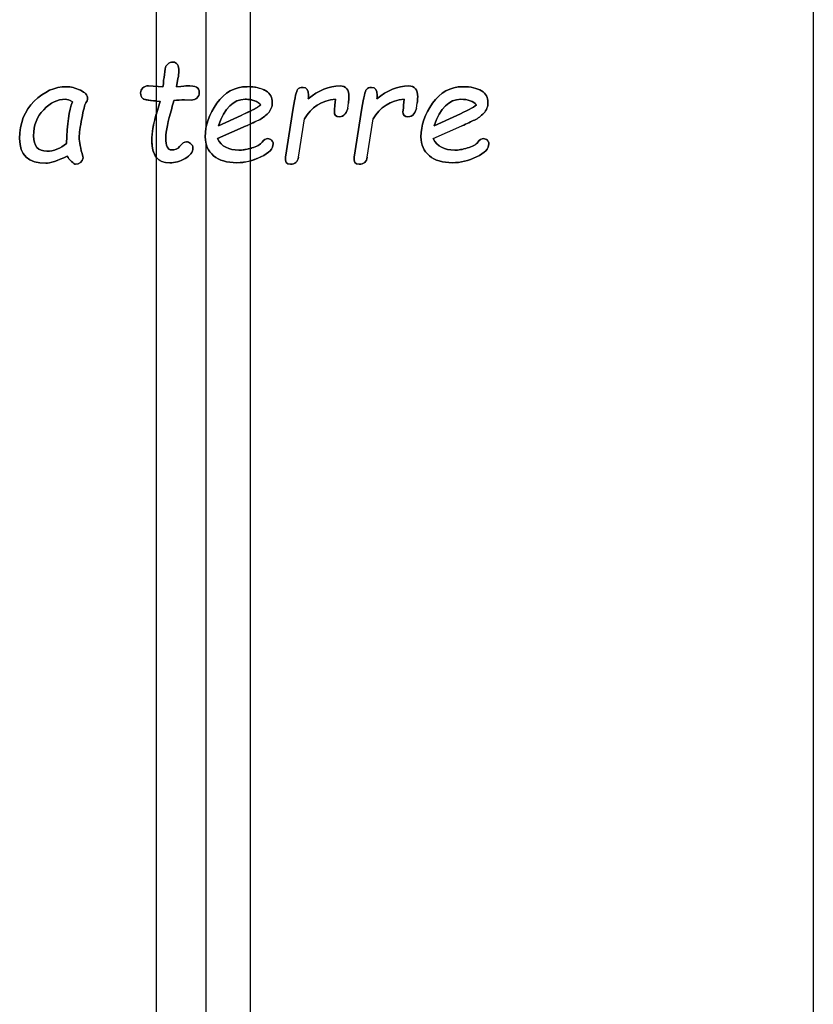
# Model space of a CAD drawing. Header units: millimetres. Extents: x 0 to 420, y 0 to 297.
# Tile 13 of 35: x 158 to 166, y 217 to 227. Entities that reach past the tile are written whole.
import ezdxf

# ---------------------------------------------------------------- set-up
doc = ezdxf.new("R2010")
doc.units = ezdxf.units.MM
doc.header["$LTSCALE"] = 23.1
for name, color, linetype in [('06_COURBES', 7, 'CONTINUOUS'), ('08_SURFACES', 7, 'CONTINUOUS'), ('AXES_REF', 7, 'CONTINUOUS')]:
    doc.layers.add(name, color=color, linetype=linetype)

msp = doc.modelspace()

# ---------------------------------------------------------------- linework, layer by layer
at = {"layer": '06_COURBES', "color": 4, "linetype": 'Continuous'}
for p, q in [((159.266, 226.928), (159.254, 226.836)), ((159.388, 226.735), (159.403, 226.825)), ((159.242, 226.735), (159.088, 226.747)), ((159.472, 226.598), (159.545, 226.595)), ((161.082, 226.605), (161.074, 226.543)), ((161.814, 226.605), (161.806, 226.543)), ((160.631, 226.508), (160.549, 225.987)), ((161.072, 226.511), (161.069, 226.471)), ((161.211, 226.511), (161.219, 226.563)), ((161.363, 226.508), (161.28, 225.987)), ((161.804, 226.511), (161.8, 226.471)), ((161.943, 226.511), (161.951, 226.563)), ((160.076, 226.432), (159.833, 226.322)), ((160.688, 225.987), (160.75, 226.394)), ((161.42, 225.987), (161.482, 226.394)), ((162.375, 226.432), (162.131, 226.322)), ((159.823, 226.185), (160.128, 226.32)), ((162.122, 226.185), (162.427, 226.32)), ((158.393, 225.981), (158.39, 225.993))]:
    msp.add_line(p, q, dxfattribs=at)
for points in [[(159.294, 226.979), (159.278, 226.965), (159.269, 226.948), (159.266, 226.928)], [(159.35, 227), (159.328, 227), (159.31, 226.993), (159.294, 226.979)], [(159.412, 226.9), (159.412, 226.967), (159.391, 227), (159.35, 227)], [(159.254, 226.836), (159.251, 226.815), (159.249, 226.796), (159.248, 226.779)], [(159.403, 226.825), (159.409, 226.855), (159.412, 226.88), (159.412, 226.9)], [(158.214, 226.738), (158.09, 226.738), (157.976, 226.686), (157.872, 226.585)], [(158.363, 226.7), (158.311, 226.725), (158.262, 226.738), (158.214, 226.738)], [(158.44, 226.615), (158.44, 226.648), (158.414, 226.676), (158.363, 226.7)], [(159.027, 226.725), (159.012, 226.71), (159.005, 226.692), (159.005, 226.671)], [(159.088, 226.747), (159.062, 226.747), (159.042, 226.74), (159.027, 226.725)], [(159.248, 226.779), (159.247, 226.762), (159.245, 226.747), (159.242, 226.735)], [(159.495, 226.747), (159.49, 226.747), (159.455, 226.743), (159.388, 226.735)], [(159.601, 226.732), (159.582, 226.742), (159.546, 226.747), (159.495, 226.747)], [(159.63, 226.676), (159.63, 226.703), (159.62, 226.721), (159.601, 226.732)], [(160.139, 226.738), (160.007, 226.738), (159.9, 226.679), (159.817, 226.562)], [(160.339, 226.693), (160.293, 226.723), (160.226, 226.738), (160.139, 226.738)], [(160.678, 226.708), (160.665, 226.693), (160.65, 226.626), (160.631, 226.508)], [(160.735, 226.73), (160.709, 226.73), (160.691, 226.723), (160.678, 226.708)], [(160.794, 226.647), (160.794, 226.702), (160.774, 226.73), (160.735, 226.73)], [(161.13, 226.746), (161.011, 226.746), (160.898, 226.699), (160.791, 226.607)], [(161.225, 226.629), (161.225, 226.706), (161.193, 226.746), (161.13, 226.746)], [(161.41, 226.708), (161.397, 226.693), (161.382, 226.626), (161.363, 226.508)], [(161.466, 226.73), (161.441, 226.73), (161.423, 226.723), (161.41, 226.708)], [(161.526, 226.647), (161.526, 226.702), (161.506, 226.73), (161.466, 226.73)], [(161.861, 226.746), (161.743, 226.746), (161.63, 226.699), (161.523, 226.607)], [(161.957, 226.629), (161.957, 226.706), (161.925, 226.746), (161.861, 226.746)], [(162.437, 226.738), (162.305, 226.738), (162.198, 226.679), (162.116, 226.562)], [(162.637, 226.693), (162.591, 226.723), (162.524, 226.738), (162.437, 226.738)], [(157.972, 226.493), (158.043, 226.567), (158.12, 226.605), (158.204, 226.605)], [(158.204, 226.605), (158.221, 226.605), (158.247, 226.596), (158.278, 226.578)], [(158.42, 226.567), (158.433, 226.578), (158.44, 226.594), (158.44, 226.615)], [(159.005, 226.671), (159.005, 226.644), (159.012, 226.624), (159.028, 226.611)], [(159.028, 226.611), (159.043, 226.599), (159.105, 226.59), (159.213, 226.584)], [(159.359, 226.59), (159.397, 226.595), (159.435, 226.599), (159.472, 226.598)], [(159.545, 226.595), (159.568, 226.595), (159.588, 226.602), (159.605, 226.617)], [(159.605, 226.617), (159.621, 226.632), (159.63, 226.651), (159.63, 226.676)], [(159.833, 226.322), (159.901, 226.509), (159.996, 226.604), (160.118, 226.604)], [(160.118, 226.604), (160.194, 226.604), (160.25, 226.584), (160.287, 226.544)], [(160.408, 226.57), (160.408, 226.623), (160.385, 226.664), (160.339, 226.693)], [(160.75, 226.394), (160.823, 226.519), (160.933, 226.59), (161.082, 226.605)], [(160.791, 226.607), (160.793, 226.622), (160.794, 226.635), (160.794, 226.647)], [(161.219, 226.563), (161.222, 226.587), (161.225, 226.609), (161.225, 226.629)], [(161.482, 226.394), (161.555, 226.519), (161.665, 226.59), (161.814, 226.605)], [(161.523, 226.607), (161.524, 226.622), (161.526, 226.635), (161.526, 226.647)], [(161.951, 226.563), (161.954, 226.587), (161.957, 226.609), (161.957, 226.629)], [(162.131, 226.322), (162.199, 226.509), (162.294, 226.604), (162.416, 226.604)], [(162.416, 226.604), (162.492, 226.604), (162.549, 226.584), (162.585, 226.544)], [(162.706, 226.57), (162.706, 226.623), (162.683, 226.664), (162.637, 226.693)], [(157.872, 226.585), (157.768, 226.483), (157.716, 226.35), (157.716, 226.186)], [(157.864, 226.215), (157.864, 226.326), (157.9, 226.419), (157.972, 226.493)], [(158.278, 226.578), (158.243, 226.488), (158.221, 226.34), (158.214, 226.133)], [(158.378, 226.399), (158.396, 226.491), (158.41, 226.548), (158.42, 226.567)], [(159.213, 226.584), (159.203, 226.551), (159.194, 226.517), (159.183, 226.485)], [(159.274, 226.192), (159.274, 226.265), (159.295, 226.369), (159.336, 226.507)], [(159.336, 226.507), (159.345, 226.538), (159.353, 226.567), (159.359, 226.59)], [(159.817, 226.562), (159.734, 226.445), (159.693, 226.326), (159.693, 226.204)], [(160.287, 226.544), (160.249, 226.516), (160.179, 226.478), (160.076, 226.432)], [(160.363, 226.456), (160.392, 226.487), (160.408, 226.525), (160.408, 226.57)], [(161.074, 226.543), (161.073, 226.529), (161.072, 226.519), (161.072, 226.511)], [(161.184, 226.449), (161.199, 226.47), (161.208, 226.491), (161.211, 226.511)], [(161.806, 226.543), (161.805, 226.529), (161.804, 226.519), (161.804, 226.511)], [(161.916, 226.449), (161.931, 226.47), (161.94, 226.491), (161.943, 226.511)], [(162.116, 226.562), (162.032, 226.445), (161.992, 226.326), (161.992, 226.204)], [(162.585, 226.544), (162.547, 226.516), (162.477, 226.478), (162.375, 226.432)], [(162.661, 226.456), (162.691, 226.487), (162.706, 226.525), (162.706, 226.57)], [(158.351, 226.2), (158.351, 226.24), (158.36, 226.307), (158.378, 226.399)], [(159.183, 226.485), (159.144, 226.358), (159.124, 226.252), (159.124, 226.165)], [(160.265, 226.383), (160.3, 226.4), (160.333, 226.424), (160.363, 226.456)], [(161.069, 226.471), (161.069, 226.435), (161.086, 226.418), (161.121, 226.418)], [(161.121, 226.418), (161.148, 226.418), (161.169, 226.428), (161.184, 226.449)], [(161.8, 226.471), (161.8, 226.435), (161.817, 226.418), (161.853, 226.418)], [(161.853, 226.418), (161.88, 226.418), (161.901, 226.428), (161.916, 226.449)], [(162.563, 226.383), (162.598, 226.4), (162.631, 226.424), (162.661, 226.456)], [(160.128, 226.32), (160.185, 226.345), (160.23, 226.366), (160.265, 226.383)], [(162.427, 226.32), (162.483, 226.345), (162.529, 226.366), (162.563, 226.383)], [(157.716, 226.186), (157.716, 226.009), (157.809, 225.922), (157.995, 225.922)], [(158.006, 226.051), (157.911, 226.051), (157.864, 226.105), (157.864, 226.215)], [(158.39, 225.993), (158.364, 226.081), (158.351, 226.149), (158.351, 226.2)], [(159.333, 226.065), (159.293, 226.065), (159.274, 226.107), (159.274, 226.192)], [(159.693, 226.204), (159.693, 226.119), (159.723, 226.052), (159.783, 226.002)], [(160.053, 226.062), (159.942, 226.062), (159.867, 226.102), (159.823, 226.185)], [(160.36, 226.185), (160.339, 226.185), (160.319, 226.172), (160.299, 226.146)], [(160.4, 226.168), (160.389, 226.179), (160.376, 226.185), (160.36, 226.185)], [(161.992, 226.204), (161.992, 226.119), (162.021, 226.052), (162.081, 226.002)], [(162.351, 226.062), (162.241, 226.062), (162.165, 226.102), (162.122, 226.185)], [(162.658, 226.185), (162.637, 226.185), (162.617, 226.172), (162.597, 226.146)], [(162.699, 226.168), (162.688, 226.179), (162.674, 226.185), (162.658, 226.185)], [(158.214, 226.133), (158.149, 226.078), (158.079, 226.051), (158.006, 226.051)], [(159.124, 226.165), (159.124, 226.006), (159.188, 225.926), (159.316, 225.926)], [(159.42, 226.101), (159.401, 226.076), (159.372, 226.065), (159.333, 226.065)], [(159.492, 226.152), (159.469, 226.152), (159.446, 226.134), (159.42, 226.101)], [(159.479, 225.973), (159.534, 226.004), (159.562, 226.041), (159.562, 226.085)], [(159.538, 226.133), (159.524, 226.145), (159.508, 226.152), (159.492, 226.152)], [(159.562, 226.085), (159.562, 226.104), (159.554, 226.12), (159.538, 226.133)], [(160.19, 226.085), (160.137, 226.069), (160.091, 226.062), (160.053, 226.062)], [(160.299, 226.146), (160.279, 226.121), (160.243, 226.101), (160.19, 226.085)], [(160.287, 225.99), (160.373, 226.032), (160.417, 226.079), (160.417, 226.129)], [(160.417, 226.129), (160.417, 226.144), (160.411, 226.157), (160.4, 226.168)], [(162.488, 226.085), (162.435, 226.069), (162.389, 226.062), (162.351, 226.062)], [(162.597, 226.146), (162.578, 226.121), (162.541, 226.101), (162.488, 226.085)], [(162.585, 225.99), (162.671, 226.032), (162.715, 226.079), (162.715, 226.129)], [(162.715, 226.129), (162.715, 226.144), (162.709, 226.157), (162.699, 226.168)], [(157.995, 225.922), (158.04, 225.922), (158.117, 225.948), (158.224, 225.999)], [(158.224, 225.999), (158.233, 225.981), (158.247, 225.962), (158.268, 225.942)], [(158.31, 225.912), (158.354, 225.912), (158.381, 225.935), (158.393, 225.981)], [(159.316, 225.926), (159.37, 225.926), (159.424, 225.942), (159.479, 225.973)], [(159.783, 226.002), (159.842, 225.953), (159.925, 225.928), (160.031, 225.928)], [(160.031, 225.928), (160.115, 225.928), (160.201, 225.949), (160.287, 225.99)], [(160.549, 225.987), (160.541, 225.937), (160.559, 225.911), (160.602, 225.911)], [(160.602, 225.911), (160.651, 225.911), (160.68, 225.937), (160.688, 225.987)], [(161.28, 225.987), (161.273, 225.937), (161.291, 225.911), (161.334, 225.911)], [(161.334, 225.911), (161.383, 225.911), (161.412, 225.937), (161.42, 225.987)], [(162.081, 226.002), (162.14, 225.953), (162.223, 225.928), (162.329, 225.928)], [(162.329, 225.928), (162.413, 225.928), (162.499, 225.949), (162.585, 225.99)], [(158.268, 225.942), (158.288, 225.922), (158.303, 225.912), (158.31, 225.912)]]:
    msp.add_open_spline(points, degree=3, dxfattribs=at)
at = {"layer": '08_SURFACES', "color": 9, "linetype": 'Continuous'}
for p, q in [((160.172, 253.951), (160.172, 206.471)), ((159.172, 253.351), (159.172, 207.071)), ((159.701, 229.945), (159.701, 226.297)), ((159.701, 226.132), (159.701, 206.753))]:
    msp.add_line(p, q, dxfattribs=at)
at = {"layer": '08_SURFACES', "color": 7, "linetype": 'Continuous'}
for p, q in [((159.254, 226.836), (159.266, 226.928)), ((159.403, 226.825), (159.388, 226.735)), ((159.088, 226.747), (159.242, 226.735)), ((159.545, 226.595), (159.472, 226.598)), ((161.074, 226.543), (161.082, 226.605)), ((161.806, 226.543), (161.814, 226.605)), ((160.549, 225.987), (160.631, 226.508)), ((161.069, 226.471), (161.072, 226.511)), ((161.211, 226.511), (161.219, 226.563)), ((161.28, 225.987), (161.363, 226.508)), ((161.8, 226.471), (161.804, 226.511)), ((161.943, 226.511), (161.951, 226.563)), ((159.833, 226.322), (160.076, 226.432)), ((160.688, 225.987), (160.75, 226.394)), ((161.42, 225.987), (161.482, 226.394)), ((162.131, 226.322), (162.375, 226.432)), ((160.128, 226.32), (159.823, 226.185)), ((162.122, 226.185), (162.427, 226.32)), ((158.39, 225.993), (158.393, 225.981))]:
    msp.add_line(p, q, dxfattribs=at)
for centre, radius, start, end in [((160.139, 226.039), 0.698, 87.3177, 90.0402), ((159.331, 229.049), 2.468, 266.3132, 267.2636), ((160.967, 225.926), 1.869, 162.6051, 163.8009), ((158.179, 230.813), 4.897, 293.46, 294.017), ((159.975, 226.801), 0.748, 285.2964, 286.7497)]:
    msp.add_arc(centre, radius, start, end, dxfattribs=at)
for points in [[(159.266, 226.928), (159.269, 226.948), (159.278, 226.965), (159.294, 226.979)], [(159.294, 226.979), (159.31, 226.993), (159.328, 227), (159.35, 227)], [(159.35, 227), (159.391, 227), (159.412, 226.967), (159.412, 226.9)], [(159.248, 226.779), (159.249, 226.796), (159.251, 226.815), (159.254, 226.836)], [(159.412, 226.9), (159.412, 226.88), (159.409, 226.855), (159.403, 226.825)], [(157.872, 226.585), (157.976, 226.686), (158.09, 226.738), (158.214, 226.738)], [(158.214, 226.738), (158.262, 226.738), (158.311, 226.725), (158.363, 226.7)], [(158.363, 226.7), (158.414, 226.676), (158.44, 226.648), (158.44, 226.615)], [(159.005, 226.671), (159.005, 226.692), (159.012, 226.71), (159.027, 226.725)], [(159.027, 226.725), (159.042, 226.74), (159.062, 226.747), (159.088, 226.747)], [(159.242, 226.735), (159.245, 226.747), (159.247, 226.762), (159.248, 226.779)], [(159.388, 226.735), (159.455, 226.743), (159.49, 226.747), (159.495, 226.747)], [(159.495, 226.747), (159.546, 226.747), (159.582, 226.742), (159.601, 226.732)], [(159.601, 226.732), (159.62, 226.721), (159.63, 226.703), (159.63, 226.676)], [(159.817, 226.562), (159.9, 226.679), (160.007, 226.738), (160.139, 226.738)], [(160.172, 226.737), (160.243, 226.733), (160.299, 226.719), (160.339, 226.693)], [(160.631, 226.508), (160.65, 226.626), (160.665, 226.693), (160.678, 226.708)], [(160.678, 226.708), (160.691, 226.723), (160.709, 226.73), (160.735, 226.73)], [(160.735, 226.73), (160.774, 226.73), (160.794, 226.702), (160.794, 226.647)], [(160.791, 226.607), (160.898, 226.699), (161.011, 226.746), (161.13, 226.746)], [(161.13, 226.746), (161.193, 226.746), (161.225, 226.706), (161.225, 226.629)], [(161.363, 226.508), (161.382, 226.626), (161.397, 226.693), (161.41, 226.708)], [(161.41, 226.708), (161.423, 226.723), (161.441, 226.73), (161.466, 226.73)], [(161.466, 226.73), (161.506, 226.73), (161.526, 226.702), (161.526, 226.647)], [(161.523, 226.607), (161.63, 226.699), (161.743, 226.746), (161.861, 226.746)], [(161.861, 226.746), (161.925, 226.746), (161.957, 226.706), (161.957, 226.629)], [(162.116, 226.562), (162.198, 226.679), (162.305, 226.738), (162.437, 226.738)], [(162.437, 226.738), (162.524, 226.738), (162.591, 226.723), (162.637, 226.693)], [(158.204, 226.605), (158.12, 226.605), (158.043, 226.567), (157.972, 226.493)], [(158.278, 226.578), (158.247, 226.596), (158.221, 226.605), (158.204, 226.605)], [(158.44, 226.615), (158.44, 226.594), (158.433, 226.578), (158.42, 226.567)], [(159.028, 226.611), (159.012, 226.624), (159.005, 226.644), (159.005, 226.671)], [(159.172, 226.587), (159.089, 226.592), (159.041, 226.6), (159.028, 226.611)], [(159.472, 226.598), (159.435, 226.599), (159.397, 226.595), (159.359, 226.59)], [(159.605, 226.617), (159.588, 226.602), (159.568, 226.595), (159.545, 226.595)], [(159.63, 226.676), (159.63, 226.651), (159.621, 226.632), (159.605, 226.617)], [(160.118, 226.604), (159.996, 226.604), (159.901, 226.509), (159.833, 226.322)], [(160.172, 226.6), (160.155, 226.602), (160.137, 226.604), (160.118, 226.604)], [(160.287, 226.544), (160.26, 226.574), (160.221, 226.592), (160.172, 226.6)], [(160.339, 226.693), (160.385, 226.664), (160.408, 226.623), (160.408, 226.57)], [(161.082, 226.605), (160.933, 226.59), (160.823, 226.519), (160.75, 226.394)], [(160.794, 226.647), (160.794, 226.635), (160.793, 226.622), (160.791, 226.607)], [(161.225, 226.629), (161.225, 226.609), (161.222, 226.587), (161.219, 226.563)], [(161.814, 226.605), (161.665, 226.59), (161.555, 226.519), (161.482, 226.394)], [(161.526, 226.647), (161.526, 226.635), (161.524, 226.622), (161.523, 226.607)], [(161.957, 226.629), (161.957, 226.609), (161.954, 226.587), (161.951, 226.563)], [(162.416, 226.604), (162.294, 226.604), (162.199, 226.509), (162.131, 226.322)], [(162.585, 226.544), (162.549, 226.584), (162.492, 226.604), (162.416, 226.604)], [(162.637, 226.693), (162.683, 226.664), (162.706, 226.623), (162.706, 226.57)], [(157.716, 226.186), (157.716, 226.35), (157.768, 226.483), (157.872, 226.585)], [(157.972, 226.493), (157.9, 226.419), (157.864, 226.326), (157.864, 226.215)], [(158.214, 226.133), (158.221, 226.34), (158.243, 226.488), (158.278, 226.578)], [(158.42, 226.567), (158.41, 226.548), (158.396, 226.491), (158.378, 226.399)], [(159.183, 226.485), (159.194, 226.517), (159.203, 226.551), (159.213, 226.584)], [(159.336, 226.507), (159.295, 226.369), (159.274, 226.265), (159.274, 226.192)], [(159.359, 226.59), (159.353, 226.567), (159.345, 226.538), (159.336, 226.507)], [(159.693, 226.204), (159.693, 226.326), (159.734, 226.445), (159.817, 226.562)], [(160.172, 226.477), (160.224, 226.503), (160.262, 226.526), (160.287, 226.544)], [(160.408, 226.57), (160.408, 226.525), (160.392, 226.487), (160.363, 226.456)], [(161.072, 226.511), (161.072, 226.519), (161.073, 226.529), (161.074, 226.543)], [(161.211, 226.511), (161.208, 226.491), (161.199, 226.47), (161.184, 226.449)], [(161.804, 226.511), (161.804, 226.519), (161.805, 226.529), (161.806, 226.543)], [(161.943, 226.511), (161.94, 226.491), (161.931, 226.47), (161.916, 226.449)], [(161.992, 226.204), (161.992, 226.326), (162.032, 226.445), (162.116, 226.562)], [(162.375, 226.432), (162.477, 226.478), (162.547, 226.516), (162.585, 226.544)], [(162.706, 226.57), (162.706, 226.525), (162.691, 226.487), (162.661, 226.456)], [(158.378, 226.399), (158.36, 226.307), (158.351, 226.24), (158.351, 226.2)], [(159.124, 226.165), (159.124, 226.243), (159.14, 226.337), (159.172, 226.447)], [(160.076, 226.432), (160.112, 226.448), (160.144, 226.463), (160.172, 226.477)], [(160.363, 226.456), (160.333, 226.424), (160.3, 226.4), (160.265, 226.383)], [(161.121, 226.418), (161.086, 226.418), (161.069, 226.435), (161.069, 226.471)], [(161.184, 226.449), (161.169, 226.428), (161.148, 226.418), (161.121, 226.418)], [(161.853, 226.418), (161.817, 226.418), (161.8, 226.435), (161.8, 226.471)], [(161.916, 226.449), (161.901, 226.428), (161.88, 226.418), (161.853, 226.418)], [(162.661, 226.456), (162.631, 226.424), (162.598, 226.4), (162.563, 226.383)], [(160.265, 226.383), (160.24, 226.37), (160.209, 226.356), (160.172, 226.34)], [(162.563, 226.383), (162.529, 226.366), (162.483, 226.345), (162.427, 226.32)], [(157.995, 225.922), (157.809, 225.922), (157.716, 226.009), (157.716, 226.186)], [(157.864, 226.215), (157.864, 226.105), (157.911, 226.051), (158.006, 226.051)], [(158.351, 226.2), (158.351, 226.149), (158.364, 226.081), (158.39, 225.993)], [(159.274, 226.192), (159.274, 226.107), (159.293, 226.065), (159.333, 226.065)], [(159.783, 226.002), (159.723, 226.052), (159.693, 226.119), (159.693, 226.204)], [(159.823, 226.185), (159.867, 226.102), (159.942, 226.062), (160.053, 226.062)], [(160.299, 226.146), (160.319, 226.172), (160.339, 226.185), (160.36, 226.185)], [(160.36, 226.185), (160.376, 226.185), (160.389, 226.179), (160.4, 226.168)], [(162.081, 226.002), (162.021, 226.052), (161.992, 226.119), (161.992, 226.204)], [(162.122, 226.185), (162.165, 226.102), (162.241, 226.062), (162.351, 226.062)], [(162.597, 226.146), (162.617, 226.172), (162.637, 226.185), (162.658, 226.185)], [(162.658, 226.185), (162.674, 226.185), (162.688, 226.179), (162.699, 226.168)], [(158.006, 226.051), (158.079, 226.051), (158.149, 226.078), (158.214, 226.133)], [(159.172, 225.986), (159.14, 226.026), (159.124, 226.086), (159.124, 226.165)], [(159.333, 226.065), (159.372, 226.065), (159.401, 226.076), (159.42, 226.101)], [(159.42, 226.101), (159.446, 226.134), (159.469, 226.152), (159.492, 226.152)], [(159.562, 226.085), (159.562, 226.041), (159.534, 226.004), (159.479, 225.973)], [(159.492, 226.152), (159.508, 226.152), (159.524, 226.145), (159.538, 226.133)], [(159.538, 226.133), (159.554, 226.12), (159.562, 226.104), (159.562, 226.085)], [(160.053, 226.062), (160.087, 226.062), (160.126, 226.067), (160.172, 226.08)], [(160.19, 226.085), (160.243, 226.101), (160.279, 226.121), (160.299, 226.146)], [(160.417, 226.129), (160.417, 226.079), (160.373, 226.032), (160.287, 225.99)], [(160.4, 226.168), (160.411, 226.157), (160.417, 226.144), (160.417, 226.129)], [(162.351, 226.062), (162.389, 226.062), (162.435, 226.069), (162.488, 226.085)], [(162.488, 226.085), (162.541, 226.101), (162.578, 226.121), (162.597, 226.146)], [(162.715, 226.129), (162.715, 226.079), (162.671, 226.032), (162.585, 225.99)], [(162.699, 226.168), (162.709, 226.157), (162.715, 226.144), (162.715, 226.129)], [(158.224, 225.999), (158.117, 225.948), (158.04, 225.922), (157.995, 225.922)], [(158.268, 225.942), (158.247, 225.962), (158.233, 225.981), (158.224, 225.999)], [(158.393, 225.981), (158.381, 225.935), (158.354, 225.912), (158.31, 225.912)], [(159.316, 225.926), (159.252, 225.926), (159.204, 225.946), (159.172, 225.986)], [(159.479, 225.973), (159.424, 225.942), (159.37, 225.926), (159.316, 225.926)], [(160.031, 225.928), (159.925, 225.928), (159.842, 225.953), (159.783, 226.002)], [(160.287, 225.99), (160.248, 225.972), (160.21, 225.958), (160.172, 225.947)], [(160.602, 225.911), (160.559, 225.911), (160.541, 225.937), (160.549, 225.987)], [(160.688, 225.987), (160.68, 225.937), (160.651, 225.911), (160.602, 225.911)], [(161.334, 225.911), (161.291, 225.911), (161.273, 225.937), (161.28, 225.987)], [(161.42, 225.987), (161.412, 225.937), (161.383, 225.911), (161.334, 225.911)], [(162.329, 225.928), (162.223, 225.928), (162.14, 225.953), (162.081, 226.002)], [(162.585, 225.99), (162.499, 225.949), (162.413, 225.928), (162.329, 225.928)], [(158.31, 225.912), (158.303, 225.912), (158.288, 225.922), (158.268, 225.942)], [(160.172, 225.947), (160.125, 225.934), (160.078, 225.928), (160.031, 225.928)]]:
    msp.add_open_spline(points, degree=3, dxfattribs=at)
at = {"layer": 'AXES_REF', "color": 9, "linetype": 'Continuous'}
msp.add_line((166.172, 253.951), (166.172, 206.471), dxfattribs=at)

doc.saveas('drawing.dxf')
